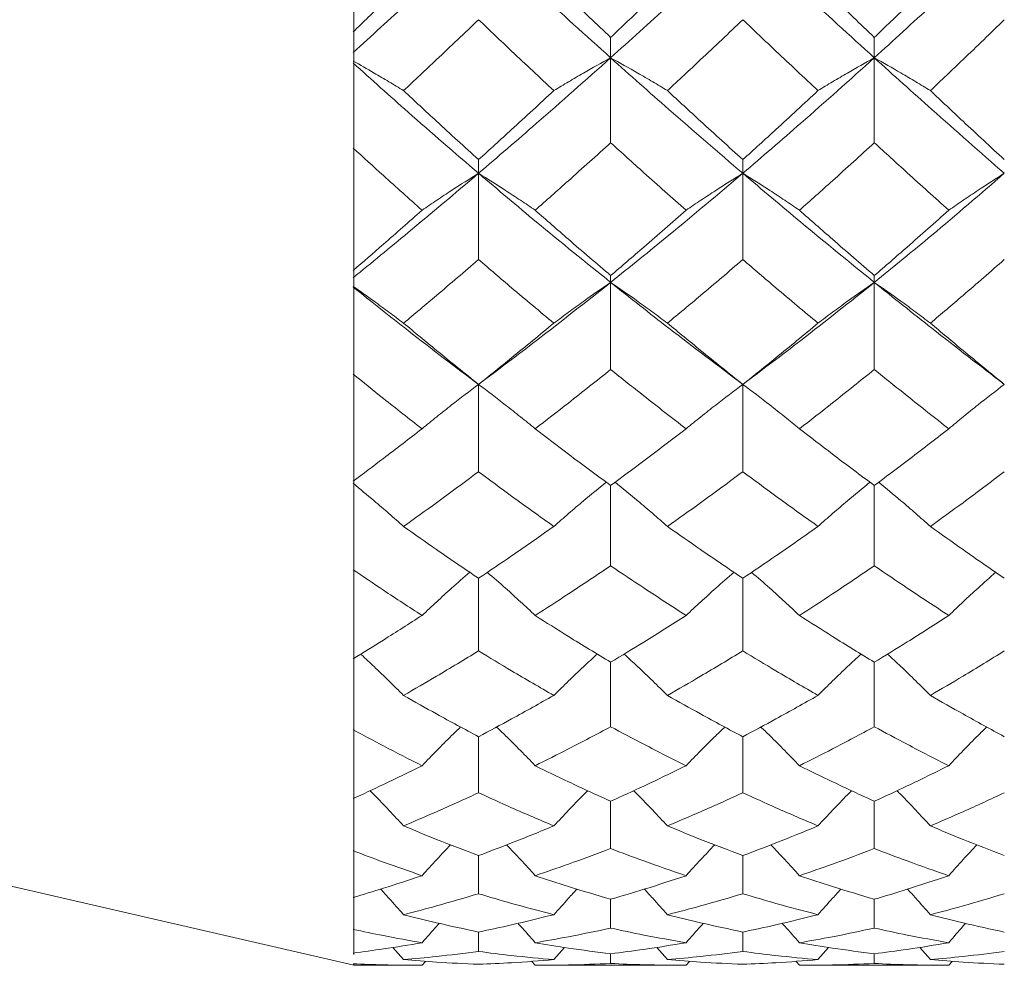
# Model space of a CAD drawing. Header units: inches. Extents: x 0.8 to 21, y 1.2 to 16.5.
# Tile 22 of 88: x 3.49 to 3.725, y 8.193 to 8.418. Entities that reach past the tile are written whole.
import ezdxf

# ---------------------------------------------------------------- set-up
doc = ezdxf.new("R2010")
doc.units = ezdxf.units.IN
doc.header["$MEASUREMENT"] = 0

msp = doc.modelspace()

# ---------------------------------------------------------------- linework, layer by layer
at = {"color": 7, "linetype": 'Continuous', "lineweight": 15}
for p, q in [((3.56938, 8.41553), (3.56938, 8.44769)), ((3.56938, 8.41281), (3.56938, 8.41553)), ((3.56938, 8.4129), (3.56938, 8.38772)), ((3.63074, 8.40929), (3.63074, 8.41416)), ((3.6937, 8.40929), (3.6937, 8.41416)), ((3.63074, 8.40929), (3.63074, 8.38901)), ((3.6937, 8.40929), (3.6937, 8.38901)), ((2.72474, 8.38755), (3.56938, 8.19255)), ((3.56938, 8.35852), (3.56938, 8.38772)), ((3.5992, 8.38171), (3.5992, 8.38497)), ((3.6623, 8.38171), (3.6623, 8.38497)), ((3.5992, 8.38171), (3.5992, 8.36111)), ((3.6623, 8.38171), (3.6623, 8.36111)), ((3.56938, 8.35607), (3.56938, 8.35852)), ((3.56938, 8.35616), (3.56938, 8.33372)), ((3.63074, 8.35566), (3.63074, 8.35729)), ((3.6937, 8.35566), (3.6937, 8.35729)), ((3.63074, 8.35566), (3.63074, 8.33486)), ((3.6937, 8.35566), (3.6937, 8.33486)), ((3.56938, 8.3082), (3.56938, 8.33372)), ((3.5992, 8.3313), (3.5992, 8.31044)), ((3.6623, 8.3313), (3.6623, 8.31044)), ((3.56938, 8.30609), (3.56938, 8.3082)), ((3.63074, 8.30714), (3.63074, 8.28798)), ((3.6937, 8.30714), (3.6937, 8.28798)), ((3.56938, 8.30616), (3.56938, 8.28702)), ((3.56938, 8.2658), (3.56938, 8.28702)), ((3.5992, 8.28498), (3.5992, 8.26764)), ((3.6623, 8.28498), (3.6623, 8.26764)), ((3.56938, 8.26408), (3.56938, 8.2658)), ((3.63074, 8.26494), (3.63074, 8.24952)), ((3.6937, 8.26494), (3.6937, 8.24952)), ((3.56938, 8.26414), (3.56938, 8.24876)), ((3.56938, 8.23238), (3.56938, 8.24876)), ((3.5992, 8.24715), (3.5992, 8.23376)), ((3.6623, 8.24715), (3.6623, 8.23376)), ((3.56938, 8.23108), (3.56938, 8.23238)), ((3.63074, 8.23173), (3.63074, 8.22044)), ((3.6937, 8.23173), (3.6937, 8.22044)), ((3.56938, 8.2199), (3.56938, 8.23108)), ((3.56938, 8.20874), (3.56938, 8.2199)), ((3.5992, 8.21876), (3.5992, 8.20964)), ((3.6623, 8.21876), (3.6623, 8.20964)), ((3.56938, 8.20791), (3.56938, 8.20874)), ((3.63074, 8.20832), (3.63074, 8.20144)), ((3.6937, 8.20832), (3.6937, 8.20144)), ((3.56938, 8.20794), (3.56938, 8.20113)), ((3.56938, 8.19548), (3.56938, 8.20113)), ((3.5992, 8.20049), (3.5992, 8.19587)), ((3.6623, 8.20049), (3.6623, 8.19587)), ((3.58129, 8.1939), (3.57875, 8.19683)), ((3.61718, 8.1939), (3.61973, 8.19682)), ((3.6443, 8.1939), (3.64173, 8.19684)), ((3.68025, 8.1939), (3.68279, 8.19682)), ((3.70709, 8.1939), (3.70456, 8.19684)), ((3.56938, 8.19513), (3.56938, 8.19548)), ((3.63074, 8.1953), (3.63074, 8.19299)), ((3.6937, 8.1953), (3.6937, 8.19299)), ((3.56938, 8.19255), (3.56938, 8.19292)), ((3.56938, 8.19255), (3.58571, 8.19255)), ((3.58571, 8.19255), (3.58654, 8.1935)), ((3.61272, 8.19255), (3.61188, 8.19352)), ((3.61272, 8.19255), (3.64876, 8.19255)), ((3.64876, 8.19255), (3.64959, 8.1935)), ((3.67582, 8.19255), (3.67498, 8.19352)), ((3.67582, 8.19255), (3.71147, 8.19255)), ((3.71147, 8.19255), (3.71229, 8.1935))]:
    msp.add_line(p, q, dxfattribs=at)
at = {"color": 7, "linetype": 'Continuous', "lineweight": 15, "flags": 128}
for points in [[(3.5992, 8.3313), (3.5992, 8.3313)], [(3.6623, 8.3313), (3.6623, 8.3313)]]:
    msp.add_lwpolyline(points, dxfattribs=at)
at = {"color": 7, "linetype": 'Continuous', "lineweight": 15}
for points, knots in [([(3.5992, 8.43824), (3.59359, 8.43299), (3.58359, 8.42363), (3.57363, 8.41454), (3.56926, 8.41055)], [0, 0, 0, 0, 0.561157, 1, 1, 1, 1]), ([(3.63074, 8.40929), (3.62484, 8.41461), (3.61432, 8.4241), (3.60381, 8.43392), (3.5992, 8.43824)], [0, 0, 0, 0, 0.560487, 1, 1, 1, 1]), ([(3.6623, 8.43824), (3.65642, 8.43275), (3.6459, 8.42295), (3.63537, 8.41347), (3.63074, 8.40929)], [0, 0, 0, 0, 0.559746, 1, 1, 1, 1]), ([(3.6937, 8.40929), (3.68786, 8.41461), (3.67741, 8.42412), (3.66693, 8.43392), (3.6623, 8.43824)], [0, 0, 0, 0, 0.559005, 1, 1, 1, 1]), ([(3.72474, 8.43824), (3.71898, 8.43275), (3.70867, 8.42293), (3.69829, 8.41347), (3.6937, 8.40929)], [0, 0, 0, 0, 0.558266, 1, 1, 1, 1]), ([(3.58571, 8.43143), (3.58263, 8.42843), (3.57714, 8.42308), (3.57167, 8.41781), (3.56926, 8.41549)], [0, 0, 0, 0, 0.560705, 1, 1, 1, 1]), ([(3.63074, 8.41416), (3.62737, 8.41736), (3.62137, 8.42306), (3.61536, 8.42887), (3.61272, 8.43143)], [0, 0, 0, 0, 0.5601813, 1, 1, 1, 1]), ([(3.64876, 8.43143), (3.64539, 8.42818), (3.63939, 8.42237), (3.63338, 8.41667), (3.63074, 8.41416)], [0, 0, 0, 0, 0.559944, 1, 1, 1, 1]), ([(3.6937, 8.41416), (3.69037, 8.41736), (3.68442, 8.42307), (3.67845, 8.42887), (3.67582, 8.43143)], [0, 0, 0, 0, 0.559351, 1, 1, 1, 1]), ([(3.71147, 8.43143), (3.70817, 8.42818), (3.70225, 8.42237), (3.69632, 8.41667), (3.6937, 8.41416)], [0, 0, 0, 0, 0.559115, 1, 1, 1, 1]), ([(3.5992, 8.4184), (3.59585, 8.41521), (3.58987, 8.40951), (3.58391, 8.40392), (3.58129, 8.40146)], [0, 0, 0, 0, 0.560596, 1, 1, 1, 1]), ([(3.61718, 8.40146), (3.61382, 8.40459), (3.60782, 8.41018), (3.60183, 8.41589), (3.5992, 8.4184)], [0, 0, 0, 0, 0.56036, 1, 1, 1, 1]), ([(3.6623, 8.4184), (3.65895, 8.41521), (3.65295, 8.4095), (3.64694, 8.40392), (3.6443, 8.40146)], [0, 0, 0, 0, 0.5597658, 1, 1, 1, 1]), ([(3.68025, 8.40146), (3.67691, 8.40459), (3.67093, 8.41019), (3.66494, 8.41589), (3.6623, 8.4184)], [0, 0, 0, 0, 0.559529, 1, 1, 1, 1]), ([(3.72474, 8.4184), (3.72146, 8.41521), (3.71558, 8.4095), (3.70969, 8.40392), (3.70709, 8.40146)], [0, 0, 0, 0, 0.558937, 1, 1, 1, 1]), ([(3.58129, 8.40146), (3.58013, 8.40216), (3.5778, 8.40358), (3.5738, 8.40594), (3.57092, 8.40758), (3.56924, 8.40853)], [0, 0, 0, 0, 0.295125, 0.59025, 1, 1, 1, 1]), ([(3.5992, 8.38171), (3.59359, 8.38654), (3.58359, 8.39514), (3.57363, 8.40411), (3.56926, 8.40805)], [0, 0, 0, 0, 0.561157, 1, 1, 1, 1]), ([(3.63074, 8.40929), (3.62484, 8.40405), (3.61432, 8.39468), (3.60381, 8.38567), (3.5992, 8.38171)], [0, 0, 0, 0, 0.560487, 1, 1, 1, 1]), ([(3.61718, 8.40146), (3.61835, 8.40216), (3.62068, 8.40357), (3.62517, 8.4062), (3.62856, 8.40809), (3.63074, 8.40929)], [0, 0, 0, 0, 0.264562, 0.529124, 1, 1, 1, 1]), ([(3.6443, 8.40146), (3.64313, 8.40216), (3.6408, 8.40357), (3.6363, 8.4062), (3.63291, 8.40808), (3.63074, 8.40929)], [0, 0, 0, 0, 0.264517, 0.529035, 1, 1, 1, 1]), ([(3.6623, 8.38171), (3.65642, 8.38676), (3.6459, 8.39579), (3.63537, 8.40517), (3.63074, 8.40929)], [0, 0, 0, 0, 0.5597461, 1, 1, 1, 1]), ([(3.6937, 8.40929), (3.68786, 8.40405), (3.67741, 8.39467), (3.66693, 8.38568), (3.6623, 8.38171)], [0, 0, 0, 0, 0.559005, 1, 1, 1, 1]), ([(3.68025, 8.40146), (3.68142, 8.40216), (3.68374, 8.40358), (3.6882, 8.4062), (3.69156, 8.40809), (3.6937, 8.40929)], [0, 0, 0, 0, 0.265507, 0.531014, 1, 1, 1, 1]), ([(3.70709, 8.40146), (3.70593, 8.40217), (3.70362, 8.40358), (3.69918, 8.40621), (3.69584, 8.40809), (3.6937, 8.40929)], [0, 0, 0, 0, 0.266089, 0.532178, 1, 1, 1, 1]), ([(3.72474, 8.38171), (3.71898, 8.38676), (3.70867, 8.3958), (3.69829, 8.40516), (3.6937, 8.40929)], [0, 0, 0, 0, 0.558266, 1, 1, 1, 1]), ([(3.5992, 8.38497), (3.59585, 8.38802), (3.58987, 8.39345), (3.58391, 8.39901), (3.58129, 8.40146)], [0, 0, 0, 0, 0.560596, 1, 1, 1, 1]), ([(3.61718, 8.40146), (3.61382, 8.39835), (3.60782, 8.3928), (3.60183, 8.38736), (3.5992, 8.38497)], [0, 0, 0, 0, 0.56036, 1, 1, 1, 1]), ([(3.6623, 8.38497), (3.65895, 8.38802), (3.65295, 8.39346), (3.64694, 8.39901), (3.6443, 8.40146)], [0, 0, 0, 0, 0.559766, 1, 1, 1, 1]), ([(3.68025, 8.40146), (3.67691, 8.39835), (3.67093, 8.39279), (3.66494, 8.38737), (3.6623, 8.38497)], [0, 0, 0, 0, 0.559529, 1, 1, 1, 1]), ([(3.72474, 8.38497), (3.72146, 8.38802), (3.71558, 8.39346), (3.70969, 8.39901), (3.70709, 8.40146)], [0, 0, 0, 0, 0.5589371, 1, 1, 1, 1]), ([(3.58571, 8.37289), (3.58263, 8.37564), (3.57714, 8.38053), (3.57167, 8.38554), (3.56926, 8.38774)], [0, 0, 0, 0, 0.5607053, 1, 1, 1, 1]), ([(3.63074, 8.38901), (3.62737, 8.38597), (3.62137, 8.38054), (3.61536, 8.37523), (3.61272, 8.37289)], [0, 0, 0, 0, 0.560181, 1, 1, 1, 1]), ([(3.64876, 8.37289), (3.64539, 8.37587), (3.63939, 8.38118), (3.63338, 8.38662), (3.63074, 8.38901)], [0, 0, 0, 0, 0.559944, 1, 1, 1, 1]), ([(3.6937, 8.38901), (3.69037, 8.38597), (3.68442, 8.38053), (3.67845, 8.37523), (3.67582, 8.37289)], [0, 0, 0, 0, 0.559351, 1, 1, 1, 1]), ([(3.71147, 8.37289), (3.70817, 8.37587), (3.70225, 8.38119), (3.69632, 8.38662), (3.6937, 8.38901)], [0, 0, 0, 0, 0.559115, 1, 1, 1, 1]), ([(3.5992, 8.38171), (3.59359, 8.37695), (3.58359, 8.36848), (3.57363, 8.36034), (3.56926, 8.35677)], [0, 0, 0, 0, 0.561157, 1, 1, 1, 1]), ([(3.58571, 8.37289), (3.58687, 8.37369), (3.5892, 8.37528), (3.59367, 8.37823), (3.59704, 8.38035), (3.5992, 8.38171)], [0, 0, 0, 0, 0.265191, 0.530381, 1, 1, 1, 1]), ([(3.61272, 8.37289), (3.61156, 8.37369), (3.60922, 8.37527), (3.60474, 8.37823), (3.60136, 8.38035), (3.5992, 8.38171)], [0, 0, 0, 0, 0.264833, 0.529665, 1, 1, 1, 1]), ([(3.63074, 8.35566), (3.62484, 8.36041), (3.61432, 8.3689), (3.60381, 8.3778), (3.5992, 8.38171)], [0, 0, 0, 0, 0.560487, 1, 1, 1, 1]), ([(3.6623, 8.38171), (3.65642, 8.37674), (3.6459, 8.36786), (3.63537, 8.35939), (3.63074, 8.35566)], [0, 0, 0, 0, 0.559746, 1, 1, 1, 1]), ([(3.64876, 8.37289), (3.64993, 8.37369), (3.65226, 8.37527), (3.65675, 8.37823), (3.66014, 8.38035), (3.6623, 8.38171)], [0, 0, 0, 0, 0.264668, 0.529335, 1, 1, 1, 1]), ([(3.67582, 8.37289), (3.67465, 8.37369), (3.67232, 8.37528), (3.66785, 8.37823), (3.66447, 8.38035), (3.6623, 8.38171)], [0, 0, 0, 0, 0.264936, 0.529872, 1, 1, 1, 1]), ([(3.6937, 8.35566), (3.68786, 8.36041), (3.67741, 8.36891), (3.66693, 8.37779), (3.6623, 8.38171)], [0, 0, 0, 0, 0.559005, 1, 1, 1, 1]), ([(3.72474, 8.38171), (3.71898, 8.37674), (3.70867, 8.36784), (3.69829, 8.35939), (3.6937, 8.35566)], [0, 0, 0, 0, 0.558266, 1, 1, 1, 1]), ([(3.71147, 8.37289), (3.71263, 8.37369), (3.71494, 8.37529), (3.71934, 8.37824), (3.72264, 8.38036), (3.72474, 8.38171)], [0, 0, 0, 0, 0.267081, 0.534161, 1, 1, 1, 1]), ([(3.58571, 8.37289), (3.58263, 8.37017), (3.57714, 8.36532), (3.57167, 8.36057), (3.56926, 8.35849)], [0, 0, 0, 0, 0.560705, 1, 1, 1, 1]), ([(3.63074, 8.35729), (3.62737, 8.36017), (3.62137, 8.36531), (3.61536, 8.37058), (3.61272, 8.37289)], [0, 0, 0, 0, 0.560181, 1, 1, 1, 1]), ([(3.64876, 8.37289), (3.64539, 8.36995), (3.63939, 8.36468), (3.63338, 8.35955), (3.63074, 8.35729)], [0, 0, 0, 0, 0.559944, 1, 1, 1, 1]), ([(3.6937, 8.35729), (3.69037, 8.36017), (3.68442, 8.36531), (3.67845, 8.37057), (3.67582, 8.37289)], [0, 0, 0, 0, 0.559351, 1, 1, 1, 1]), ([(3.71147, 8.37289), (3.70817, 8.36995), (3.70225, 8.36468), (3.69632, 8.35955), (3.6937, 8.35729)], [0, 0, 0, 0, 0.559115, 1, 1, 1, 1]), ([(3.5992, 8.36111), (3.59585, 8.35823), (3.58987, 8.35311), (3.58391, 8.34811), (3.58129, 8.34592)], [0, 0, 0, 0, 0.560596, 1, 1, 1, 1]), ([(3.61718, 8.34592), (3.61382, 8.34871), (3.60782, 8.35371), (3.60183, 8.35885), (3.5992, 8.36111)], [0, 0, 0, 0, 0.56036, 1, 1, 1, 1]), ([(3.6623, 8.36111), (3.65895, 8.35823), (3.65295, 8.3531), (3.64694, 8.34811), (3.6443, 8.34592)], [0, 0, 0, 0, 0.559766, 1, 1, 1, 1]), ([(3.68025, 8.34592), (3.67691, 8.34871), (3.67093, 8.35371), (3.66494, 8.35885), (3.6623, 8.36111)], [0, 0, 0, 0, 0.559529, 1, 1, 1, 1]), ([(3.72474, 8.36111), (3.72146, 8.35823), (3.71558, 8.3531), (3.70969, 8.34811), (3.70709, 8.34592)], [0, 0, 0, 0, 0.558937, 1, 1, 1, 1]), ([(3.58129, 8.34592), (3.58013, 8.3468), (3.5778, 8.34855), (3.5738, 8.35149), (3.57092, 8.35353), (3.56924, 8.35471)], [0, 0, 0, 0, 0.2951247, 0.5902496, 1, 1, 1, 1]), ([(3.5992, 8.3313), (3.59359, 8.33553), (3.58359, 8.34307), (3.57363, 8.35105), (3.56926, 8.35455)], [0, 0, 0, 0, 0.561157, 1, 1, 1, 1]), ([(3.63074, 8.35566), (3.62484, 8.35099), (3.61432, 8.34266), (3.60381, 8.33477), (3.5992, 8.3313)], [0, 0, 0, 0, 0.560487, 1, 1, 1, 1]), ([(3.61718, 8.34592), (3.61835, 8.34679), (3.62068, 8.34854), (3.62517, 8.35181), (3.62856, 8.35416), (3.63074, 8.35566)], [0, 0, 0, 0, 0.264562, 0.529124, 1, 1, 1, 1]), ([(3.6443, 8.34592), (3.64313, 8.34679), (3.6408, 8.34854), (3.6363, 8.35181), (3.63291, 8.35415), (3.63074, 8.35566)], [0, 0, 0, 0, 0.264517, 0.529035, 1, 1, 1, 1]), ([(3.6623, 8.3313), (3.65642, 8.33573), (3.6459, 8.34364), (3.63537, 8.35198), (3.63074, 8.35566)], [0, 0, 0, 0, 0.559746, 1, 1, 1, 1]), ([(3.6937, 8.35566), (3.68786, 8.35099), (3.67741, 8.34265), (3.66693, 8.33477), (3.6623, 8.3313)], [0, 0, 0, 0, 0.559005, 1, 1, 1, 1]), ([(3.68025, 8.34592), (3.68142, 8.34679), (3.68374, 8.34855), (3.6882, 8.35181), (3.69156, 8.35416), (3.6937, 8.35566)], [0, 0, 0, 0, 0.265507, 0.531014, 1, 1, 1, 1]), ([(3.70709, 8.34592), (3.70593, 8.3468), (3.70362, 8.34856), (3.69918, 8.35182), (3.69584, 8.35417), (3.6937, 8.35566)], [0, 0, 0, 0, 0.266089, 0.532178, 1, 1, 1, 1]), ([(3.72474, 8.3313), (3.71898, 8.33572), (3.70867, 8.34365), (3.69829, 8.35198), (3.6937, 8.35566)], [0, 0, 0, 0, 0.5582656, 1, 1, 1, 1]), ([(3.5992, 8.3313), (3.59585, 8.33399), (3.58987, 8.33879), (3.58391, 8.34374), (3.58129, 8.34592)], [0, 0, 0, 0, 0.560596, 1, 1, 1, 1]), ([(3.61718, 8.34592), (3.61382, 8.34315), (3.60782, 8.33821), (3.60183, 8.33341), (3.5992, 8.3313)], [0, 0, 0, 0, 0.56036, 1, 1, 1, 1]), ([(3.6623, 8.3313), (3.65895, 8.33399), (3.65295, 8.33879), (3.64694, 8.34374), (3.6443, 8.34592)], [0, 0, 0, 0, 0.559766, 1, 1, 1, 1]), ([(3.68025, 8.34592), (3.67691, 8.34315), (3.67093, 8.3382), (3.66494, 8.33341), (3.6623, 8.3313)], [0, 0, 0, 0, 0.559529, 1, 1, 1, 1]), ([(3.72474, 8.3313), (3.72146, 8.33399), (3.71558, 8.3388), (3.70969, 8.34374), (3.70709, 8.34592)], [0, 0, 0, 0, 0.558937, 1, 1, 1, 1]), ([(3.58571, 8.32069), (3.58263, 8.32309), (3.57714, 8.32738), (3.57167, 8.3318), (3.56926, 8.33374)], [0, 0, 0, 0, 0.560705, 1, 1, 1, 1]), ([(3.63074, 8.33486), (3.62737, 8.33217), (3.62137, 8.32738), (3.61536, 8.32273), (3.61272, 8.32069)], [0, 0, 0, 0, 0.560181, 1, 1, 1, 1]), ([(3.64876, 8.32069), (3.64539, 8.3233), (3.63939, 8.32795), (3.63338, 8.33275), (3.63074, 8.33486)], [0, 0, 0, 0, 0.559944, 1, 1, 1, 1]), ([(3.6937, 8.33486), (3.69037, 8.33218), (3.68442, 8.32738), (3.67845, 8.32274), (3.67582, 8.32069)], [0, 0, 0, 0, 0.559351, 1, 1, 1, 1]), ([(3.71147, 8.32069), (3.70817, 8.32329), (3.70225, 8.32795), (3.69632, 8.33275), (3.6937, 8.33486)], [0, 0, 0, 0, 0.559115, 1, 1, 1, 1]), ([(3.58571, 8.32069), (3.58687, 8.32165), (3.5892, 8.32356), (3.59367, 8.32711), (3.59704, 8.32967), (3.5992, 8.3313)], [0, 0, 0, 0, 0.265191, 0.530381, 1, 1, 1, 1]), ([(3.61272, 8.32069), (3.61156, 8.32164), (3.60922, 8.32355), (3.60474, 8.32711), (3.60136, 8.32966), (3.5992, 8.3313)], [0, 0, 0, 0, 0.264833, 0.529665, 1, 1, 1, 1]), ([(3.64876, 8.32069), (3.64993, 8.32164), (3.65226, 8.32355), (3.65675, 8.3271), (3.66014, 8.32966), (3.6623, 8.3313)], [0, 0, 0, 0, 0.264668, 0.529335, 1, 1, 1, 1]), ([(3.67582, 8.32069), (3.67465, 8.32165), (3.67232, 8.32356), (3.66785, 8.32711), (3.66447, 8.32966), (3.6623, 8.3313)], [0, 0, 0, 0, 0.264936, 0.529872, 1, 1, 1, 1]), ([(3.71147, 8.32069), (3.71263, 8.32165), (3.71494, 8.32357), (3.71934, 8.32712), (3.72264, 8.32968), (3.72474, 8.3313)], [0, 0, 0, 0, 0.267081, 0.534161, 1, 1, 1, 1]), ([(3.58571, 8.32069), (3.58263, 8.31832), (3.57714, 8.31408), (3.57167, 8.30997), (3.56926, 8.30817)], [0, 0, 0, 0, 0.560705, 1, 1, 1, 1]), ([(3.63074, 8.30714), (3.62737, 8.30963), (3.62137, 8.31407), (3.61536, 8.31867), (3.61272, 8.32069)], [0, 0, 0, 0, 0.560181, 1, 1, 1, 1]), ([(3.64876, 8.32069), (3.64539, 8.31812), (3.63939, 8.31353), (3.63338, 8.30909), (3.63074, 8.30714)], [0, 0, 0, 0, 0.5599442, 1, 1, 1, 1]), ([(3.6937, 8.30714), (3.69037, 8.30963), (3.68442, 8.31407), (3.67845, 8.31867), (3.67582, 8.32069)], [0, 0, 0, 0, 0.559351, 1, 1, 1, 1]), ([(3.71147, 8.32069), (3.70817, 8.31812), (3.70225, 8.31352), (3.69632, 8.30909), (3.6937, 8.30714)], [0, 0, 0, 0, 0.559115, 1, 1, 1, 1]), ([(3.5992, 8.31044), (3.59585, 8.30795), (3.58987, 8.30352), (3.58391, 8.29925), (3.58129, 8.29737)], [0, 0, 0, 0, 0.560596, 1, 1, 1, 1]), ([(3.61718, 8.29737), (3.61382, 8.29977), (3.60782, 8.30404), (3.60183, 8.30848), (3.5992, 8.31044)], [0, 0, 0, 0, 0.56036, 1, 1, 1, 1]), ([(3.6623, 8.31044), (3.65895, 8.30795), (3.65295, 8.30352), (3.64694, 8.29925), (3.6443, 8.29737)], [0, 0, 0, 0, 0.559766, 1, 1, 1, 1]), ([(3.68025, 8.29737), (3.67691, 8.29977), (3.67093, 8.30405), (3.66494, 8.30848), (3.6623, 8.31044)], [0, 0, 0, 0, 0.559529, 1, 1, 1, 1]), ([(3.72474, 8.31044), (3.72146, 8.30795), (3.71558, 8.30351), (3.70969, 8.29925), (3.70709, 8.29737)], [0, 0, 0, 0, 0.558937, 1, 1, 1, 1]), ([(3.58129, 8.29737), (3.58013, 8.2984), (3.5778, 8.30046), (3.5738, 8.3039), (3.57092, 8.30628), (3.56924, 8.30767)], [0, 0, 0, 0, 0.295125, 0.59025, 1, 1, 1, 1]), ([(3.61718, 8.29737), (3.61835, 8.2984), (3.62068, 8.30045), (3.62483, 8.30398), (3.62787, 8.30645), (3.62969, 8.30792)], [0, 0, 0, 0, 0.286355, 0.57271, 1, 1, 1, 1]), ([(3.6443, 8.29737), (3.64313, 8.2984), (3.6408, 8.30045), (3.63665, 8.30398), (3.63361, 8.30644), (3.63179, 8.30792)], [0, 0, 0, 0, 0.286338, 0.5726761, 1, 1, 1, 1]), ([(3.68025, 8.29737), (3.68142, 8.2984), (3.68374, 8.30046), (3.68786, 8.30399), (3.69087, 8.30645), (3.69267, 8.30792)], [0, 0, 0, 0, 0.2873685, 0.5747371, 1, 1, 1, 1]), ([(3.70709, 8.29737), (3.70593, 8.2984), (3.70362, 8.30047), (3.69952, 8.304), (3.69652, 8.30646), (3.69474, 8.30792)], [0, 0, 0, 0, 0.288046, 0.576093, 1, 1, 1, 1]), ([(3.5992, 8.28498), (3.59585, 8.28725), (3.58987, 8.29129), (3.58391, 8.29552), (3.58129, 8.29737)], [0, 0, 0, 0, 0.560596, 1, 1, 1, 1]), ([(3.61718, 8.29737), (3.61382, 8.29501), (3.60782, 8.2908), (3.60183, 8.28676), (3.5992, 8.28498)], [0, 0, 0, 0, 0.56036, 1, 1, 1, 1]), ([(3.6623, 8.28498), (3.65895, 8.28724), (3.65295, 8.2913), (3.64694, 8.29552), (3.6443, 8.29737)], [0, 0, 0, 0, 0.559766, 1, 1, 1, 1]), ([(3.68025, 8.29737), (3.67691, 8.29501), (3.67093, 8.2908), (3.66494, 8.28676), (3.6623, 8.28498)], [0, 0, 0, 0, 0.559529, 1, 1, 1, 1]), ([(3.72474, 8.28498), (3.72146, 8.28724), (3.71558, 8.2913), (3.70969, 8.29551), (3.70709, 8.29737)], [0, 0, 0, 0, 0.558937, 1, 1, 1, 1]), ([(3.63074, 8.28798), (3.62737, 8.28572), (3.62137, 8.28168), (3.61536, 8.27781), (3.61272, 8.27611)], [0, 0, 0, 0, 0.5601813, 1, 1, 1, 1]), ([(3.64876, 8.27611), (3.64539, 8.27827), (3.63939, 8.28215), (3.63338, 8.2862), (3.63074, 8.28798)], [0, 0, 0, 0, 0.559944, 1, 1, 1, 1]), ([(3.6937, 8.28798), (3.69037, 8.28572), (3.68442, 8.28167), (3.67845, 8.27781), (3.67582, 8.27611)], [0, 0, 0, 0, 0.559351, 1, 1, 1, 1]), ([(3.71147, 8.27611), (3.70817, 8.27827), (3.70225, 8.28215), (3.69632, 8.2862), (3.6937, 8.28798)], [0, 0, 0, 0, 0.559115, 1, 1, 1, 1]), ([(3.58571, 8.27611), (3.58263, 8.27811), (3.57714, 8.28167), (3.57167, 8.2854), (3.56926, 8.28703)], [0, 0, 0, 0, 0.560705, 1, 1, 1, 1]), ([(3.58571, 8.27611), (3.58688, 8.2772), (3.5892, 8.27939), (3.59298, 8.28283), (3.59565, 8.28515), (3.5971, 8.28641)], [0, 0, 0, 0, 0.3130758, 0.6261517, 1, 1, 1, 1]), ([(3.61272, 8.27611), (3.61156, 8.2772), (3.60922, 8.27938), (3.60543, 8.28282), (3.60276, 8.28514), (3.6013, 8.2864)], [0, 0, 0, 0, 0.312713, 0.625427, 1, 1, 1, 1]), ([(3.64876, 8.27611), (3.64993, 8.2772), (3.65226, 8.27938), (3.65606, 8.28282), (3.65874, 8.28514), (3.6602, 8.28641)], [0, 0, 0, 0, 0.312444, 0.624888, 1, 1, 1, 1]), ([(3.67582, 8.27611), (3.67465, 8.2772), (3.67232, 8.27938), (3.66854, 8.28283), (3.66586, 8.28514), (3.66441, 8.2864)], [0, 0, 0, 0, 0.312863, 0.625727, 1, 1, 1, 1]), ([(3.71147, 8.27611), (3.71263, 8.2772), (3.71494, 8.2794), (3.71866, 8.28285), (3.72128, 8.28516), (3.72269, 8.28641)], [0, 0, 0, 0, 0.31526, 0.63052, 1, 1, 1, 1]), ([(3.58571, 8.27611), (3.58263, 8.27414), (3.57714, 8.27062), (3.57167, 8.26726), (3.56926, 8.26578)], [0, 0, 0, 0, 0.560705, 1, 1, 1, 1]), ([(3.63074, 8.26494), (3.62737, 8.26698), (3.62137, 8.27061), (3.61536, 8.27443), (3.61272, 8.27611)], [0, 0, 0, 0, 0.560181, 1, 1, 1, 1]), ([(3.64876, 8.27611), (3.64539, 8.27397), (3.63939, 8.27016), (3.63338, 8.26654), (3.63074, 8.26494)], [0, 0, 0, 0, 0.559944, 1, 1, 1, 1]), ([(3.6937, 8.26494), (3.69037, 8.26697), (3.68442, 8.27061), (3.67845, 8.27443), (3.67582, 8.27611)], [0, 0, 0, 0, 0.5593508, 1, 1, 1, 1]), ([(3.71147, 8.27611), (3.70817, 8.27397), (3.70225, 8.27016), (3.69632, 8.26654), (3.6937, 8.26494)], [0, 0, 0, 0, 0.559115, 1, 1, 1, 1]), ([(3.5992, 8.26764), (3.59585, 8.2656), (3.58987, 8.26198), (3.58391, 8.25853), (3.58129, 8.25702)], [0, 0, 0, 0, 0.560596, 1, 1, 1, 1]), ([(3.61718, 8.25702), (3.61382, 8.25895), (3.60782, 8.2624), (3.60183, 8.26604), (3.5992, 8.26764)], [0, 0, 0, 0, 0.56036, 1, 1, 1, 1]), ([(3.61718, 8.25702), (3.61835, 8.25817), (3.62068, 8.26047), (3.62413, 8.26377), (3.62645, 8.26588), (3.62755, 8.26689)], [0, 0, 0, 0, 0.3442497, 0.6884995, 1, 1, 1, 1]), ([(3.6443, 8.25702), (3.64313, 8.25817), (3.6408, 8.26047), (3.63735, 8.26376), (3.63503, 8.26588), (3.63393, 8.26688)], [0, 0, 0, 0, 0.3443515, 0.6887032, 1, 1, 1, 1]), ([(3.6623, 8.26764), (3.65895, 8.2656), (3.65295, 8.26198), (3.64694, 8.25853), (3.6443, 8.25702)], [0, 0, 0, 0, 0.559766, 1, 1, 1, 1]), ([(3.68025, 8.25702), (3.67691, 8.25895), (3.67093, 8.2624), (3.66494, 8.26604), (3.6623, 8.26764)], [0, 0, 0, 0, 0.5595289, 1, 1, 1, 1]), ([(3.68025, 8.25702), (3.68142, 8.25817), (3.68374, 8.26048), (3.68716, 8.26377), (3.68946, 8.26589), (3.69055, 8.26688)], [0, 0, 0, 0, 0.345433, 0.690867, 1, 1, 1, 1]), ([(3.70709, 8.25702), (3.70593, 8.25818), (3.70361, 8.26049), (3.70022, 8.26379), (3.69793, 8.26589), (3.69686, 8.26688)], [0, 0, 0, 0, 0.346433, 0.692866, 1, 1, 1, 1]), ([(3.72474, 8.26764), (3.72146, 8.26561), (3.71558, 8.26197), (3.70969, 8.25854), (3.70709, 8.25702)], [0, 0, 0, 0, 0.558937, 1, 1, 1, 1]), ([(3.58129, 8.25702), (3.58013, 8.25817), (3.5778, 8.26048), (3.57445, 8.26372), (3.57224, 8.26577), (3.57123, 8.26671)], [0, 0, 0, 0, 0.3524529, 0.7049059, 1, 1, 1, 1]), ([(3.5992, 8.24715), (3.59585, 8.24894), (3.58987, 8.25214), (3.58391, 8.25553), (3.58129, 8.25702)], [0, 0, 0, 0, 0.560596, 1, 1, 1, 1]), ([(3.61718, 8.25702), (3.61382, 8.25513), (3.60782, 8.25175), (3.60183, 8.24856), (3.5992, 8.24715)], [0, 0, 0, 0, 0.56036, 1, 1, 1, 1]), ([(3.6623, 8.24715), (3.65895, 8.24894), (3.65295, 8.25214), (3.64694, 8.25553), (3.6443, 8.25702)], [0, 0, 0, 0, 0.559766, 1, 1, 1, 1]), ([(3.68025, 8.25702), (3.67691, 8.25513), (3.67093, 8.25175), (3.66494, 8.24856), (3.6623, 8.24715)], [0, 0, 0, 0, 0.559529, 1, 1, 1, 1]), ([(3.72474, 8.24715), (3.72146, 8.24894), (3.71558, 8.25215), (3.70969, 8.25553), (3.70709, 8.25702)], [0, 0, 0, 0, 0.5589371, 1, 1, 1, 1]), ([(3.58571, 8.24023), (3.58263, 8.24179), (3.57714, 8.24455), (3.57167, 8.24749), (3.56926, 8.24878)], [0, 0, 0, 0, 0.560705, 1, 1, 1, 1]), ([(3.58571, 8.24023), (3.58688, 8.24144), (3.5892, 8.24385), (3.59226, 8.24693), (3.59419, 8.24878), (3.59491, 8.24947)], [0, 0, 0, 0, 0.385925, 0.771851, 1, 1, 1, 1]), ([(3.61272, 8.24023), (3.61156, 8.24144), (3.60922, 8.24384), (3.60615, 8.24692), (3.60422, 8.24877), (3.6035, 8.24946)], [0, 0, 0, 0, 0.385622, 0.771244, 1, 1, 1, 1]), ([(3.63074, 8.24952), (3.62737, 8.24774), (3.62137, 8.24455), (3.61536, 8.24155), (3.61272, 8.24023)], [0, 0, 0, 0, 0.5601813, 1, 1, 1, 1]), ([(3.64876, 8.24023), (3.64539, 8.24192), (3.63939, 8.24492), (3.63338, 8.24812), (3.63074, 8.24952)], [0, 0, 0, 0, 0.559944, 1, 1, 1, 1]), ([(3.64876, 8.24023), (3.64993, 8.24144), (3.65226, 8.24384), (3.65534, 8.24692), (3.65728, 8.24878), (3.65801, 8.24947)], [0, 0, 0, 0, 0.3851087, 0.7702175, 1, 1, 1, 1]), ([(3.67582, 8.24023), (3.67465, 8.24144), (3.67232, 8.24384), (3.66926, 8.24693), (3.66732, 8.24878), (3.6666, 8.24946)], [0, 0, 0, 0, 0.385863, 0.771726, 1, 1, 1, 1]), ([(3.6937, 8.24952), (3.69037, 8.24774), (3.68442, 8.24455), (3.67845, 8.24155), (3.67582, 8.24023)], [0, 0, 0, 0, 0.559351, 1, 1, 1, 1]), ([(3.71147, 8.24023), (3.70817, 8.24192), (3.70225, 8.24492), (3.69632, 8.24812), (3.6937, 8.24952)], [0, 0, 0, 0, 0.559115, 1, 1, 1, 1]), ([(3.71147, 8.24023), (3.71263, 8.24144), (3.71494, 8.24386), (3.71795, 8.24695), (3.71985, 8.2488), (3.72054, 8.24947)], [0, 0, 0, 0, 0.3885113, 0.7770228, 1, 1, 1, 1]), ([(3.58571, 8.24023), (3.58263, 8.23872), (3.57714, 8.23602), (3.57167, 8.23348), (3.56926, 8.23236)], [0, 0, 0, 0, 0.560705, 1, 1, 1, 1]), ([(3.63074, 8.23173), (3.62737, 8.23326), (3.62137, 8.236), (3.61536, 8.23894), (3.61272, 8.24023)], [0, 0, 0, 0, 0.5601813, 1, 1, 1, 1]), ([(3.64876, 8.24023), (3.64539, 8.23859), (3.63939, 8.23566), (3.63338, 8.23293), (3.63074, 8.23173)], [0, 0, 0, 0, 0.559944, 1, 1, 1, 1]), ([(3.6937, 8.23173), (3.69037, 8.23326), (3.68442, 8.23601), (3.67845, 8.23894), (3.67582, 8.24023)], [0, 0, 0, 0, 0.559351, 1, 1, 1, 1]), ([(3.71147, 8.24023), (3.70817, 8.23859), (3.70225, 8.23566), (3.69632, 8.23293), (3.6937, 8.23173)], [0, 0, 0, 0, 0.559115, 1, 1, 1, 1]), ([(3.58129, 8.22585), (3.58013, 8.2271), (3.5778, 8.2296), (3.57514, 8.2324), (3.57362, 8.23393), (3.5733, 8.23425)], [0, 0, 0, 0, 0.442126, 0.884252, 1, 1, 1, 1]), ([(3.61718, 8.22585), (3.61835, 8.2271), (3.62068, 8.22959), (3.62337, 8.23239), (3.62492, 8.23393), (3.62526, 8.23426)], [0, 0, 0, 0, 0.4395696, 0.8791393, 1, 1, 1, 1]), ([(3.6443, 8.22585), (3.64313, 8.2271), (3.64079, 8.22959), (3.63811, 8.23239), (3.63656, 8.23392), (3.63623, 8.23425)], [0, 0, 0, 0, 0.44001, 0.88002, 1, 1, 1, 1]), ([(3.68025, 8.22585), (3.68142, 8.2271), (3.68375, 8.2296), (3.68642, 8.2324), (3.68795, 8.23394), (3.68827, 8.23426)], [0, 0, 0, 0, 0.440996, 0.881992, 1, 1, 1, 1]), ([(3.70709, 8.22585), (3.70593, 8.22711), (3.70361, 8.22961), (3.70096, 8.23241), (3.69944, 8.23394), (3.69913, 8.23425)], [0, 0, 0, 0, 0.442735, 0.88547, 1, 1, 1, 1]), ([(3.5992, 8.23376), (3.59585, 8.23223), (3.58987, 8.2295), (3.58391, 8.22697), (3.58129, 8.22585)], [0, 0, 0, 0, 0.560596, 1, 1, 1, 1]), ([(3.61718, 8.22585), (3.61382, 8.22727), (3.60782, 8.22981), (3.60183, 8.23255), (3.5992, 8.23376)], [0, 0, 0, 0, 0.56036, 1, 1, 1, 1]), ([(3.6623, 8.23376), (3.65895, 8.23223), (3.65295, 8.2295), (3.64694, 8.22697), (3.6443, 8.22585)], [0, 0, 0, 0, 0.559766, 1, 1, 1, 1]), ([(3.68025, 8.22585), (3.67691, 8.22727), (3.67093, 8.22982), (3.66494, 8.23255), (3.6623, 8.23376)], [0, 0, 0, 0, 0.559529, 1, 1, 1, 1]), ([(3.72474, 8.23376), (3.72146, 8.23223), (3.71558, 8.22949), (3.70969, 8.22697), (3.70709, 8.22585)], [0, 0, 0, 0, 0.5589371, 1, 1, 1, 1]), ([(3.5992, 8.21876), (3.59585, 8.22003), (3.58987, 8.22229), (3.58391, 8.22477), (3.58129, 8.22585)], [0, 0, 0, 0, 0.560596, 1, 1, 1, 1]), ([(3.61718, 8.22585), (3.61382, 8.22447), (3.60782, 8.22201), (3.60183, 8.21975), (3.5992, 8.21876)], [0, 0, 0, 0, 0.56036, 1, 1, 1, 1]), ([(3.6623, 8.21876), (3.65895, 8.22003), (3.65295, 8.22229), (3.64694, 8.22477), (3.6443, 8.22585)], [0, 0, 0, 0, 0.559766, 1, 1, 1, 1]), ([(3.68025, 8.22585), (3.67691, 8.22447), (3.67093, 8.22201), (3.66494, 8.21975), (3.6623, 8.21876)], [0, 0, 0, 0, 0.5595289, 1, 1, 1, 1]), ([(3.72474, 8.21876), (3.72146, 8.22003), (3.71558, 8.2223), (3.70969, 8.22476), (3.70709, 8.22585)], [0, 0, 0, 0, 0.558937, 1, 1, 1, 1]), ([(3.58571, 8.21396), (3.58263, 8.21502), (3.57714, 8.21692), (3.57167, 8.21899), (3.56926, 8.21991)], [0, 0, 0, 0, 0.560705, 1, 1, 1, 1]), ([(3.58571, 8.21396), (3.58687, 8.21525), (3.58911, 8.21773), (3.59141, 8.22017), (3.59251, 8.22134)], [0, 0, 0, 0, 0.5188106, 1, 1, 1, 1]), ([(3.61272, 8.21396), (3.61156, 8.21525), (3.60931, 8.21772), (3.60702, 8.22015), (3.60591, 8.22132)], [0, 0, 0, 0, 0.5188261, 1, 1, 1, 1]), ([(3.63074, 8.22044), (3.62737, 8.21917), (3.62137, 8.21692), (3.61536, 8.21486), (3.61272, 8.21396)], [0, 0, 0, 0, 0.560181, 1, 1, 1, 1]), ([(3.64876, 8.21396), (3.64539, 8.21512), (3.63939, 8.21717), (3.63338, 8.21944), (3.63074, 8.22044)], [0, 0, 0, 0, 0.559944, 1, 1, 1, 1]), ([(3.64876, 8.21396), (3.64992, 8.21525), (3.65218, 8.21772), (3.65448, 8.22016), (3.65559, 8.22134)], [0, 0, 0, 0, 0.517612, 1, 1, 1, 1]), ([(3.67582, 8.21396), (3.67465, 8.21525), (3.67241, 8.21772), (3.67012, 8.22015), (3.66902, 8.22132)], [0, 0, 0, 0, 0.519287, 1, 1, 1, 1]), ([(3.6937, 8.22044), (3.69037, 8.21917), (3.68442, 8.21691), (3.67845, 8.21487), (3.67582, 8.21396)], [0, 0, 0, 0, 0.559351, 1, 1, 1, 1]), ([(3.71147, 8.21396), (3.70817, 8.21512), (3.70225, 8.21718), (3.69632, 8.21944), (3.6937, 8.22044)], [0, 0, 0, 0, 0.559115, 1, 1, 1, 1]), ([(3.71147, 8.21396), (3.71263, 8.21526), (3.71484, 8.21773), (3.7171, 8.22017), (3.71818, 8.22133)], [0, 0, 0, 0, 0.521989, 1, 1, 1, 1]), ([(3.58571, 8.21396), (3.58263, 8.21294), (3.57714, 8.21111), (3.57167, 8.20946), (3.56926, 8.20873)], [0, 0, 0, 0, 0.560705, 1, 1, 1, 1]), ([(3.63074, 8.20832), (3.62737, 8.20932), (3.62137, 8.2111), (3.61536, 8.21309), (3.61272, 8.21396)], [0, 0, 0, 0, 0.5601813, 1, 1, 1, 1]), ([(3.64876, 8.21396), (3.64539, 8.21285), (3.63939, 8.21087), (3.63338, 8.2091), (3.63074, 8.20832)], [0, 0, 0, 0, 0.559944, 1, 1, 1, 1]), ([(3.6937, 8.20832), (3.69037, 8.20932), (3.68442, 8.2111), (3.67845, 8.21309), (3.67582, 8.21396)], [0, 0, 0, 0, 0.559351, 1, 1, 1, 1]), ([(3.71147, 8.21396), (3.70817, 8.21285), (3.70225, 8.21087), (3.69632, 8.2091), (3.6937, 8.20832)], [0, 0, 0, 0, 0.559115, 1, 1, 1, 1]), ([(3.58129, 8.20464), (3.58013, 8.20596), (3.57833, 8.20801), (3.57648, 8.21002), (3.57582, 8.21074)], [0, 0, 0, 0, 0.6428126, 1, 1, 1, 1]), ([(3.61718, 8.20464), (3.61834, 8.20595), (3.62017, 8.20801), (3.62203, 8.21003), (3.62271, 8.21075)], [0, 0, 0, 0, 0.63888, 1, 1, 1, 1]), ([(3.6443, 8.20464), (3.64313, 8.20595), (3.64131, 8.208), (3.63945, 8.21001), (3.63878, 8.21074)], [0, 0, 0, 0, 0.640371, 1, 1, 1, 1]), ([(3.68025, 8.20464), (3.68141, 8.20595), (3.68323, 8.20801), (3.68508, 8.21003), (3.68574, 8.21075)], [0, 0, 0, 0, 0.640751, 1, 1, 1, 1]), ([(3.70709, 8.20464), (3.70593, 8.20596), (3.70414, 8.20801), (3.7023, 8.21002), (3.70165, 8.21074)], [0, 0, 0, 0, 0.644484, 1, 1, 1, 1]), ([(3.5992, 8.20964), (3.59585, 8.20865), (3.58987, 8.20688), (3.58391, 8.20532), (3.58129, 8.20464)], [0, 0, 0, 0, 0.5605962, 1, 1, 1, 1]), ([(3.61718, 8.20464), (3.61382, 8.20552), (3.60782, 8.20708), (3.60183, 8.20886), (3.5992, 8.20964)], [0, 0, 0, 0, 0.56036, 1, 1, 1, 1]), ([(3.6623, 8.20964), (3.65895, 8.20865), (3.65295, 8.20688), (3.64694, 8.20532), (3.6443, 8.20464)], [0, 0, 0, 0, 0.559766, 1, 1, 1, 1]), ([(3.68025, 8.20464), (3.67691, 8.20551), (3.67093, 8.20708), (3.66494, 8.20886), (3.6623, 8.20964)], [0, 0, 0, 0, 0.5595289, 1, 1, 1, 1]), ([(3.72474, 8.20964), (3.72146, 8.20865), (3.71558, 8.20688), (3.70969, 8.20532), (3.70709, 8.20464)], [0, 0, 0, 0, 0.558937, 1, 1, 1, 1]), ([(3.5992, 8.20049), (3.59585, 8.20121), (3.58987, 8.20249), (3.58391, 8.20398), (3.58129, 8.20464)], [0, 0, 0, 0, 0.560596, 1, 1, 1, 1]), ([(3.61718, 8.20464), (3.61382, 8.20381), (3.60782, 8.20232), (3.60183, 8.20105), (3.5992, 8.20049)], [0, 0, 0, 0, 0.56036, 1, 1, 1, 1]), ([(3.6623, 8.20049), (3.65895, 8.20121), (3.65295, 8.20249), (3.64694, 8.20398), (3.6443, 8.20464)], [0, 0, 0, 0, 0.559766, 1, 1, 1, 1]), ([(3.68025, 8.20464), (3.67691, 8.20381), (3.67093, 8.20232), (3.66494, 8.20105), (3.6623, 8.20049)], [0, 0, 0, 0, 0.559529, 1, 1, 1, 1]), ([(3.72474, 8.20049), (3.72146, 8.20121), (3.71558, 8.20249), (3.70969, 8.20398), (3.70709, 8.20464)], [0, 0, 0, 0, 0.558937, 1, 1, 1, 1]), ([(3.58571, 8.19794), (3.58263, 8.19848), (3.57714, 8.19946), (3.57167, 8.20062), (3.56926, 8.20113)], [0, 0, 0, 0, 0.560705, 1, 1, 1, 1]), ([(3.58571, 8.19794), (3.58687, 8.19928), (3.58822, 8.20083), (3.58959, 8.20236), (3.58978, 8.20257)], [0, 0, 0, 0, 0.861338, 1, 1, 1, 1]), ([(3.61272, 8.19794), (3.61156, 8.19927), (3.61021, 8.20083), (3.60882, 8.20236), (3.60863, 8.20258)], [0, 0, 0, 0, 0.858066, 1, 1, 1, 1]), ([(3.63074, 8.20144), (3.62737, 8.20072), (3.62137, 8.19945), (3.61536, 8.1984), (3.61272, 8.19794)], [0, 0, 0, 0, 0.560181, 1, 1, 1, 1]), ([(3.64876, 8.19794), (3.64539, 8.19853), (3.63939, 8.19959), (3.63338, 8.20087), (3.63074, 8.20144)], [0, 0, 0, 0, 0.559944, 1, 1, 1, 1]), ([(3.64876, 8.19794), (3.64992, 8.19927), (3.65128, 8.20083), (3.65266, 8.20235), (3.65285, 8.20257)], [0, 0, 0, 0, 0.85908, 1, 1, 1, 1]), ([(3.67582, 8.19794), (3.67466, 8.19927), (3.67331, 8.20083), (3.67192, 8.20236), (3.67173, 8.20258)], [0, 0, 0, 0, 0.858984, 1, 1, 1, 1]), ([(3.6937, 8.20144), (3.69037, 8.20073), (3.68442, 8.19945), (3.67845, 8.1984), (3.67582, 8.19794)], [0, 0, 0, 0, 0.559351, 1, 1, 1, 1]), ([(3.71147, 8.19794), (3.70817, 8.19853), (3.70225, 8.1996), (3.69632, 8.20087), (3.6937, 8.20144)], [0, 0, 0, 0, 0.559115, 1, 1, 1, 1]), ([(3.71147, 8.19794), (3.71262, 8.19928), (3.71395, 8.20084), (3.71531, 8.20236), (3.71549, 8.20257)], [0, 0, 0, 0, 0.866011, 1, 1, 1, 1]), ([(3.58571, 8.19794), (3.58263, 8.19743), (3.57714, 8.19652), (3.57167, 8.1958), (3.56926, 8.19548)], [0, 0, 0, 0, 0.560705, 1, 1, 1, 1]), ([(3.63074, 8.1953), (3.62737, 8.19574), (3.62137, 8.19651), (3.61536, 8.1975), (3.61272, 8.19794)], [0, 0, 0, 0, 0.560181, 1, 1, 1, 1]), ([(3.64876, 8.19794), (3.64539, 8.19739), (3.63939, 8.1964), (3.63338, 8.19564), (3.63074, 8.1953)], [0, 0, 0, 0, 0.559944, 1, 1, 1, 1]), ([(3.6937, 8.1953), (3.69037, 8.19574), (3.68442, 8.19651), (3.67845, 8.1975), (3.67582, 8.19794)], [0, 0, 0, 0, 0.559351, 1, 1, 1, 1]), ([(3.71147, 8.19794), (3.70817, 8.19739), (3.70225, 8.1964), (3.69632, 8.19564), (3.6937, 8.1953)], [0, 0, 0, 0, 0.559115, 1, 1, 1, 1]), ([(3.5992, 8.19587), (3.59585, 8.19545), (3.58987, 8.19468), (3.58391, 8.19414), (3.58129, 8.1939)], [0, 0, 0, 0, 0.560596, 1, 1, 1, 1]), ([(3.5992, 8.1928), (3.59585, 8.19295), (3.58987, 8.19321), (3.58391, 8.19369), (3.58129, 8.1939)], [0, 0, 0, 0, 0.560596, 1, 1, 1, 1]), ([(3.61718, 8.1939), (3.61382, 8.19421), (3.60782, 8.19476), (3.60183, 8.19553), (3.5992, 8.19587)], [0, 0, 0, 0, 0.56036, 1, 1, 1, 1]), ([(3.61718, 8.1939), (3.61382, 8.19363), (3.60782, 8.19316), (3.60183, 8.19291), (3.5992, 8.1928)], [0, 0, 0, 0, 0.56036, 1, 1, 1, 1]), ([(3.6623, 8.19587), (3.65895, 8.19545), (3.65295, 8.19468), (3.64694, 8.19414), (3.6443, 8.1939)], [0, 0, 0, 0, 0.559766, 1, 1, 1, 1]), ([(3.6623, 8.1928), (3.65895, 8.19295), (3.65295, 8.19321), (3.64694, 8.19369), (3.6443, 8.1939)], [0, 0, 0, 0, 0.559766, 1, 1, 1, 1]), ([(3.68025, 8.1939), (3.67691, 8.19421), (3.67093, 8.19476), (3.66494, 8.19553), (3.6623, 8.19587)], [0, 0, 0, 0, 0.559529, 1, 1, 1, 1]), ([(3.68025, 8.1939), (3.67691, 8.19363), (3.67093, 8.19316), (3.66494, 8.19291), (3.6623, 8.1928)], [0, 0, 0, 0, 0.559529, 1, 1, 1, 1]), ([(3.72474, 8.19587), (3.72146, 8.19545), (3.71558, 8.19468), (3.70969, 8.19414), (3.70709, 8.1939)], [0, 0, 0, 0, 0.558937, 1, 1, 1, 1]), ([(3.72474, 8.1928), (3.72146, 8.19295), (3.71558, 8.19321), (3.70969, 8.19369), (3.70709, 8.1939)], [0, 0, 0, 0, 0.558937, 1, 1, 1, 1]), ([(3.58571, 8.19255), (3.58263, 8.19257), (3.57714, 8.1926), (3.57167, 8.19283), (3.56926, 8.19292)], [0, 0, 0, 0, 0.560705, 1, 1, 1, 1]), ([(3.63074, 8.19299), (3.62737, 8.19285), (3.62137, 8.1926), (3.61536, 8.19256), (3.61272, 8.19255)], [0, 0, 0, 0, 0.560181, 1, 1, 1, 1]), ([(3.64876, 8.19255), (3.64539, 8.19257), (3.63939, 8.19261), (3.63338, 8.19287), (3.63074, 8.19299)], [0, 0, 0, 0, 0.559944, 1, 1, 1, 1]), ([(3.6937, 8.19299), (3.69037, 8.19285), (3.68442, 8.1926), (3.67845, 8.19256), (3.67582, 8.19255)], [0, 0, 0, 0, 0.559351, 1, 1, 1, 1]), ([(3.71147, 8.19255), (3.70817, 8.19257), (3.70225, 8.19261), (3.69632, 8.19287), (3.6937, 8.19299)], [0, 0, 0, 0, 0.5591145, 1, 1, 1, 1])]:
    msp.add_open_spline(points, degree=3, knots=knots, dxfattribs=at)

doc.saveas('drawing.dxf')
